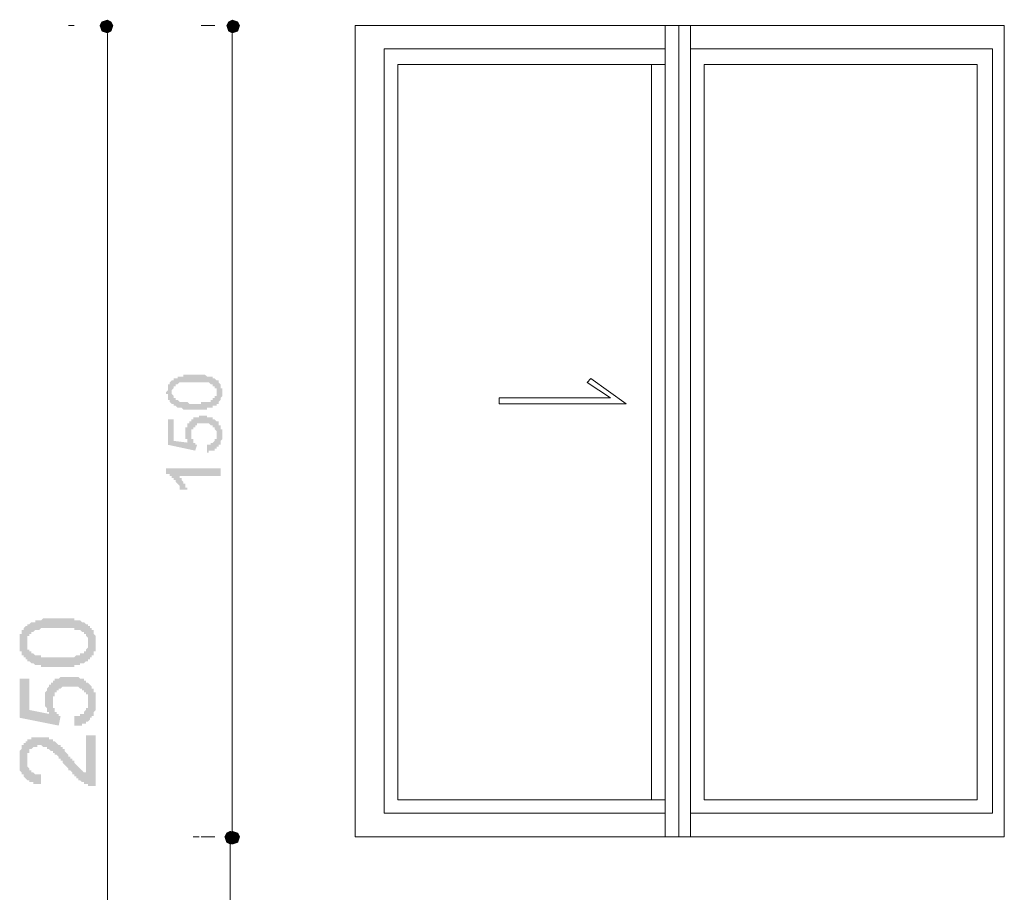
# Model space of a CAD drawing. Header units: metres. Extents: x 5.7 to 89.8, y 4 to 63.5.
# Tile 50 of 59: x 48.9 to 53.8, y 53.7 to 58.1. Entities that reach past the tile are written whole.
import ezdxf

# ---------------------------------------------------------------- set-up
doc = ezdxf.new("R2010")
doc.units = ezdxf.units.M
doc.header["$MEASUREMENT"] = 0
doc.layers.add('PDF8_dim', color=7, linetype='Continuous')
doc.layers.add('PDF8_WIN', color=7, linetype='Continuous')

msp = doc.modelspace()

# ---------------------------------------------------------------- hatches: boundary and pattern name
at = {"layer": 'PDF8_dim', "transparency": 33554559}
h = msp.add_hatch(color=256, dxfattribs=at)
h.paths.add_polyline_path([(49.8158, 56.1274), (49.8061, 56.1274), (49.8061, 56.1274), (49.7965, 56.1274), (49.7965, 56.1274), (49.7869, 56.1274), (49.7869, 56.1274), (49.7869, 56.1274), (49.7773, 56.1274), (49.7773, 56.1274), (49.7676, 56.1274), (49.7676, 56.1274), (49.7676, 56.1274), (49.758, 56.1274), (49.758, 56.1274), (49.758, 56.1274), (49.7484, 56.1371), (49.7484, 56.1371), (49.7484, 56.1371), (49.7387, 56.1371), (49.7387, 56.1371), (49.7387, 56.1371), (49.7291, 56.1371), (49.7291, 56.1371), (49.7291, 56.1371), (49.7195, 56.1467), (49.7195, 56.1467), (49.7098, 56.1467), (49.7098, 56.1467), (49.7098, 56.1467), (49.7098, 56.1563), (49.7002, 56.1563), (49.7002, 56.1563), (49.7002, 56.1563), (49.6906, 56.1659), (49.6906, 56.1659), (49.6906, 56.1659), (49.6906, 56.1659), (49.6906, 56.1756), (49.6809, 56.1756), (49.6809, 56.1756), (49.6809, 56.1756), (49.6809, 56.1852), (49.6809, 56.1852), (49.6809, 56.1948), (49.6809, 56.1948), (49.6809, 56.1948), (49.6809, 56.2045), (49.6809, 56.2045), (49.6713, 56.2045), (49.6713, 56.2141), (49.6713, 56.2141), (49.6713, 56.2141), (49.6809, 56.2237), (49.6809, 56.2237), (49.6809, 56.2334), (49.6809, 56.2334), (49.6809, 56.2334), (49.6809, 56.243), (49.6809, 56.243), (49.6809, 56.243), (49.6809, 56.2526), (49.6809, 56.2526), (49.6906, 56.2526), (49.6906, 56.2623), (49.6906, 56.2623), (49.6906, 56.2623), (49.6906, 56.2623), (49.7002, 56.2719), (49.7002, 56.2719), (49.7002, 56.2719), (49.7098, 56.2719), (49.7098, 56.2815), (49.7098, 56.2815), (49.7195, 56.2815), (49.7195, 56.2815), (49.7195, 56.2815), (49.7291, 56.2815), (49.7291, 56.2912), (49.7291, 56.2912), (49.7387, 56.2912), (49.7387, 56.2912), (49.7387, 56.2912), (49.7484, 56.2912), (49.7484, 56.2912), (49.7484, 56.2912), (49.758, 56.2912), (49.758, 56.3008), (49.758, 56.3008), (49.7676, 56.3008), (49.7676, 56.3008), (49.7676, 56.3008), (49.7773, 56.3008), (49.7773, 56.3008), (49.7869, 56.3008), (49.7869, 56.3008), (49.7869, 56.3008), (49.7965, 56.3008), (49.7965, 56.3008), (49.8061, 56.3008), (49.8061, 56.3008), (49.8158, 56.3008), (49.8158, 56.3008), (49.8158, 56.3008), (49.8254, 56.3008), (49.8254, 56.3008), (49.8254, 56.3008), (49.835, 56.3008), (49.835, 56.3008), (49.8447, 56.3008), (49.8447, 56.3008), (49.8543, 56.3008), (49.8543, 56.3008), (49.8543, 56.3008), (49.8639, 56.3008), (49.8639, 56.3008), (49.8639, 56.3008), (49.8736, 56.2912), (49.8736, 56.2912), (49.8736, 56.2912), (49.8832, 56.2912), (49.8832, 56.2912), (49.8832, 56.2912), (49.8928, 56.2912), (49.8928, 56.2912), (49.8928, 56.2912), (49.9025, 56.2912), (49.9025, 56.2815), (49.9025, 56.2815), (49.9121, 56.2815), (49.9121, 56.2815), (49.9121, 56.2815), (49.9217, 56.2719), (49.9217, 56.2719), (49.9217, 56.2719), (49.9314, 56.2719), (49.9314, 56.2623), (49.9314, 56.2623), (49.9314, 56.2623), (49.9314, 56.2623), (49.941, 56.2526), (49.941, 56.2526), (49.941, 56.2526), (49.941, 56.243), (49.941, 56.243), (49.941, 56.243), (49.941, 56.2334), (49.9506, 56.2334), (49.9506, 56.2334), (49.9506, 56.2237), (49.9506, 56.2237), (49.9506, 56.2141), (49.9506, 56.2141), (49.9506, 56.2141), (49.9506, 56.2141), (49.9506, 56.2045), (49.9506, 56.2045), (49.9506, 56.1948), (49.9506, 56.1948), (49.9506, 56.1948), (49.941, 56.1852), (49.941, 56.1852), (49.941, 56.1852), (49.941, 56.1756), (49.941, 56.1756), (49.941, 56.1756), (49.9314, 56.1659), (49.9314, 56.1659), (49.9314, 56.1659), (49.9314, 56.1563), (49.9314, 56.1563), (49.9217, 56.1563), (49.9217, 56.1563), (49.9217, 56.1563), (49.9217, 56.1467), (49.9121, 56.1467), (49.9121, 56.1467), (49.9121, 56.1467), (49.9121, 56.1467), (49.9025, 56.1467), (49.9025, 56.1467), (49.9025, 56.1371), (49.9025, 56.1371), (49.8928, 56.1371), (49.8928, 56.1371), (49.8928, 56.1371), (49.8832, 56.1371), (49.8832, 56.1371), (49.8832, 56.1371), (49.8736, 56.1371), (49.8736, 56.1274), (49.8639, 56.1274), (49.8639, 56.1274), (49.8639, 56.1274), (49.8543, 56.1274), (49.8543, 56.1274), (49.8447, 56.1274), (49.8447, 56.1274), (49.835, 56.1274), (49.835, 56.1274), (49.835, 56.1274), (49.8254, 56.1274), (49.8254, 56.1274), (49.8158, 56.1274), (49.8158, 56.1274)], flags=0)
h.paths.add_polyline_path([(49.8158, 56.1563), (49.8158, 56.1563), (49.8254, 56.1563), (49.8254, 56.1563), (49.835, 56.1563), (49.835, 56.1563), (49.8447, 56.1563), (49.8447, 56.1659), (49.8543, 56.1659), (49.8543, 56.1659), (49.8543, 56.1659), (49.8639, 56.1659), (49.8639, 56.1659), (49.8736, 56.1659), (49.8736, 56.1659), (49.8736, 56.1659), (49.8832, 56.1659), (49.8832, 56.1659), (49.8832, 56.1659), (49.8928, 56.1659), (49.8928, 56.1659), (49.8928, 56.1756), (49.8928, 56.1756), (49.8928, 56.1756), (49.9025, 56.1756), (49.9025, 56.1756), (49.9025, 56.1756), (49.9025, 56.1852), (49.9121, 56.1852), (49.9121, 56.1852), (49.9121, 56.1852), (49.9121, 56.1948), (49.9217, 56.1948), (49.9217, 56.1948), (49.9217, 56.2045), (49.9217, 56.2045), (49.9217, 56.2045), (49.9217, 56.2141), (49.9217, 56.2141), (49.9217, 56.2141), (49.9217, 56.2237), (49.9217, 56.2237), (49.9217, 56.2237), (49.9217, 56.2334), (49.9121, 56.2334), (49.9121, 56.2334), (49.9121, 56.243), (49.9121, 56.243), (49.9121, 56.243), (49.9025, 56.243), (49.9025, 56.2526), (49.9025, 56.2526), (49.9025, 56.2526), (49.8928, 56.2526), (49.8928, 56.2526), (49.8928, 56.2526), (49.8928, 56.2526), (49.8832, 56.2623), (49.8832, 56.2623), (49.8832, 56.2623), (49.8736, 56.2623), (49.8736, 56.2623), (49.8736, 56.2623), (49.8639, 56.2623), (49.8639, 56.2623), (49.8639, 56.2623), (49.8543, 56.2623), (49.8543, 56.2623), (49.8447, 56.2623), (49.8447, 56.2623), (49.835, 56.2623), (49.835, 56.2623), (49.8254, 56.2623), (49.8254, 56.2623), (49.8158, 56.2623), (49.8158, 56.2623), (49.8158, 56.2623), (49.8061, 56.2623), (49.8061, 56.2623), (49.7965, 56.2623), (49.7965, 56.2623), (49.7869, 56.2623), (49.7869, 56.2623), (49.7773, 56.2623), (49.7773, 56.2623), (49.7676, 56.2623), (49.7676, 56.2623), (49.758, 56.2623), (49.758, 56.2623), (49.758, 56.2623), (49.7484, 56.2623), (49.7484, 56.2623), (49.7484, 56.2623), (49.7387, 56.2623), (49.7387, 56.2623), (49.7387, 56.2623), (49.7291, 56.2526), (49.7291, 56.2526), (49.7291, 56.2526), (49.7291, 56.2526), (49.7291, 56.2526), (49.7291, 56.2526), (49.7195, 56.2526), (49.7195, 56.243), (49.7195, 56.243), (49.7098, 56.243), (49.7098, 56.243), (49.7098, 56.2334), (49.7098, 56.2334), (49.7098, 56.2334), (49.7002, 56.2237), (49.7002, 56.2237), (49.7002, 56.2237), (49.7002, 56.2141), (49.7002, 56.2141), (49.7002, 56.2141), (49.7002, 56.2045), (49.7002, 56.2045), (49.7098, 56.1948), (49.7098, 56.1948), (49.7098, 56.1948), (49.7098, 56.1852), (49.7098, 56.1852), (49.7098, 56.1852), (49.7195, 56.1852), (49.7195, 56.1756), (49.7195, 56.1756), (49.7195, 56.1756), (49.7291, 56.1756), (49.7291, 56.1756), (49.7291, 56.1756), (49.7291, 56.1756), (49.7387, 56.1659), (49.7387, 56.1659), (49.7387, 56.1659), (49.7484, 56.1659), (49.7484, 56.1659), (49.7484, 56.1659), (49.758, 56.1659), (49.758, 56.1659), (49.758, 56.1659), (49.7676, 56.1659), (49.7676, 56.1659), (49.7773, 56.1659), (49.7773, 56.1659), (49.7869, 56.1563), (49.7869, 56.1563), (49.7965, 56.1563), (49.7965, 56.1563), (49.8061, 56.1563), (49.8061, 56.1563), (49.8158, 56.1563), (49.8158, 56.1563)], flags=0)
for points in [[(49.8736, 55.9155), (49.8736, 55.9541), (49.8736, 55.9541), (49.8832, 55.9541), (49.8832, 55.9541), (49.8832, 55.9541), (49.8928, 55.9541), (49.8928, 55.9637), (49.8928, 55.9637), (49.9025, 55.9637), (49.9025, 55.9637), (49.9025, 55.9637), (49.9121, 55.9733), (49.9121, 55.9733), (49.9121, 55.9733), (49.9121, 55.9733), (49.9121, 55.983), (49.9217, 55.983), (49.9217, 55.983), (49.9217, 55.9926), (49.9217, 55.9926), (49.9217, 55.9926), (49.9217, 56.0022), (49.9217, 56.0022), (49.9217, 56.0022), (49.9217, 56.0118), (49.9217, 56.0118), (49.9217, 56.0118), (49.9217, 56.0215), (49.9217, 56.0215), (49.9217, 56.0215), (49.9121, 56.0311), (49.9121, 56.0311), (49.9121, 56.0311), (49.9121, 56.0407), (49.9121, 56.0407), (49.9025, 56.0407), (49.9025, 56.0407), (49.9025, 56.0504), (49.9025, 56.0504), (49.8928, 56.0504), (49.8928, 56.0504), (49.8928, 56.0504), (49.8832, 56.06), (49.8832, 56.06), (49.8832, 56.06), (49.8736, 56.06), (49.8736, 56.06), (49.8639, 56.06), (49.8639, 56.06), (49.8639, 56.06), (49.8543, 56.06), (49.8543, 56.06), (49.8543, 56.06), (49.8447, 56.06), (49.8447, 56.06), (49.8447, 56.06), (49.835, 56.06), (49.835, 56.06), (49.8254, 56.06), (49.8254, 56.06), (49.8254, 56.0504), (49.8254, 56.0504), (49.8158, 56.0504), (49.8158, 56.0504), (49.8158, 56.0504), (49.8158, 56.0407), (49.8061, 56.0407), (49.8061, 56.0407), (49.8061, 56.0407), (49.8061, 56.0311), (49.8061, 56.0311), (49.7965, 56.0311), (49.7965, 56.0215), (49.7965, 56.0215), (49.7965, 56.0215), (49.7965, 56.0118), (49.7965, 56.0118), (49.7965, 56.0022), (49.7965, 56.0022), (49.7965, 56.0022), (49.7965, 55.9926), (49.7965, 55.9926), (49.7965, 55.9926), (49.7965, 55.983), (49.7965, 55.983), (49.8061, 55.983), (49.8061, 55.9733), (49.8061, 55.9733), (49.8061, 55.9733), (49.8061, 55.9733), (49.8061, 55.9637), (49.8158, 55.9637), (49.8158, 55.9637), (49.8158, 55.9541), (49.8158, 55.9541), (49.8254, 55.9541), (49.8158, 55.9252), (49.6809, 55.9541), (49.6809, 56.0793), (49.7098, 56.0793), (49.7098, 55.9733), (49.7869, 55.9637), (49.7773, 55.9637), (49.7773, 55.9733), (49.7773, 55.9733), (49.7773, 55.9733), (49.7773, 55.983), (49.7773, 55.983), (49.7676, 55.983), (49.7676, 55.9926), (49.7676, 55.9926), (49.7676, 55.9926), (49.7676, 56.0022), (49.7676, 56.0022), (49.7676, 56.0022), (49.7676, 56.0118), (49.7676, 56.0118), (49.7676, 56.0215), (49.7676, 56.0215), (49.7676, 56.0215), (49.7676, 56.0311), (49.7676, 56.0311), (49.7676, 56.0311), (49.7676, 56.0407), (49.7676, 56.0407), (49.7773, 56.0407), (49.7773, 56.0504), (49.7773, 56.0504), (49.7773, 56.0504), (49.7773, 56.06), (49.7773, 56.06), (49.7869, 56.06), (49.7869, 56.0696), (49.7869, 56.0696), (49.7869, 56.0696), (49.7965, 56.0696), (49.7965, 56.0793), (49.7965, 56.0793), (49.8061, 56.0793), (49.8061, 56.0793), (49.8061, 56.0889), (49.8158, 56.0889), (49.8158, 56.0889), (49.8158, 56.0889), (49.8254, 56.0889), (49.8254, 56.0889), (49.8254, 56.0889), (49.835, 56.0889), (49.835, 56.0985), (49.835, 56.0985), (49.8447, 56.0985), (49.8447, 56.0985), (49.8543, 56.0985), (49.8543, 56.0985), (49.8543, 56.0985), (49.8639, 56.0985), (49.8639, 56.0985), (49.8736, 56.0985), (49.8736, 56.0985), (49.8736, 56.0889), (49.8832, 56.0889), (49.8832, 56.0889), (49.8832, 56.0889), (49.8928, 56.0889), (49.8928, 56.0889), (49.8928, 56.0889), (49.9025, 56.0889), (49.9025, 56.0793), (49.9025, 56.0793), (49.9121, 56.0793), (49.9121, 56.0793), (49.9121, 56.0793), (49.9121, 56.0793), (49.9217, 56.0696), (49.9217, 56.0696), (49.9217, 56.0696), (49.9314, 56.0696), (49.9314, 56.06), (49.9314, 56.06), (49.9314, 56.06), (49.9314, 56.0504), (49.941, 56.0504), (49.941, 56.0504), (49.941, 56.0407), (49.941, 56.0407), (49.941, 56.0407), (49.941, 56.0311), (49.941, 56.0311), (49.9506, 56.0311), (49.9506, 56.0215), (49.9506, 56.0215), (49.9506, 56.0215), (49.9506, 56.0118), (49.9506, 56.0118), (49.9506, 56.0022), (49.9506, 56.0022), (49.9506, 56.0022), (49.9506, 55.9926), (49.9506, 55.9926), (49.9506, 55.9926), (49.9506, 55.983), (49.9506, 55.983), (49.941, 55.9733), (49.941, 55.9733), (49.941, 55.9733), (49.941, 55.9637), (49.941, 55.9637), (49.941, 55.9637), (49.941, 55.9541), (49.9314, 55.9541), (49.9314, 55.9541), (49.9314, 55.9541), (49.9314, 55.9444), (49.9314, 55.9444), (49.9217, 55.9444), (49.9217, 55.9444), (49.9217, 55.9348), (49.9217, 55.9348), (49.9121, 55.9348), (49.9121, 55.9348), (49.9121, 55.9252), (49.9025, 55.9252), (49.9025, 55.9252), (49.9025, 55.9252), (49.8928, 55.9252), (49.8928, 55.9252), (49.8928, 55.9252), (49.8832, 55.9252), (49.8832, 55.9155), (49.8736, 55.9155), (49.8736, 55.9155)], [(49.941, 55.8385), (49.941, 55.8), (49.7387, 55.8), (49.7387, 55.8), (49.7387, 55.8), (49.7387, 55.7903), (49.7484, 55.7903), (49.7484, 55.7903), (49.7484, 55.7903), (49.7484, 55.7807), (49.7484, 55.7807), (49.758, 55.7711), (49.758, 55.7711), (49.758, 55.7711), (49.758, 55.7711), (49.758, 55.7614), (49.7676, 55.7614), (49.7676, 55.7518), (49.7676, 55.7518), (49.7676, 55.7518), (49.7676, 55.7422), (49.7676, 55.7422), (49.7773, 55.7422), (49.7773, 55.7325), (49.7773, 55.7325), (49.7387, 55.7325), (49.7387, 55.7422), (49.7387, 55.7422), (49.7387, 55.7422), (49.7387, 55.7518), (49.7387, 55.7518), (49.7291, 55.7614), (49.7291, 55.7614), (49.7291, 55.7614), (49.7291, 55.7614), (49.7195, 55.7711), (49.7195, 55.7711), (49.7195, 55.7711), (49.7195, 55.7807), (49.7195, 55.7807), (49.7098, 55.7807), (49.7098, 55.7807), (49.7098, 55.7903), (49.7098, 55.7903), (49.7002, 55.7903), (49.7002, 55.8), (49.7002, 55.8), (49.6906, 55.8), (49.6906, 55.8), (49.6906, 55.8096), (49.6809, 55.8096), (49.6809, 55.8096), (49.6809, 55.8096), (49.6809, 55.8096), (49.6713, 55.8096), (49.6713, 55.8385)], [(49.2186, 54.5672), (49.2186, 54.6153), (49.2283, 54.6153), (49.2283, 54.6153), (49.2379, 54.6153), (49.2379, 54.6153), (49.2475, 54.6153), (49.2475, 54.625), (49.2572, 54.625), (49.2572, 54.625), (49.2668, 54.625), (49.2668, 54.6346), (49.2668, 54.6346), (49.2668, 54.6346), (49.2764, 54.6442), (49.2764, 54.6442), (49.2764, 54.6538), (49.2861, 54.6538), (49.2861, 54.6538), (49.2861, 54.6635), (49.2861, 54.6635), (49.2861, 54.6731), (49.2861, 54.6827), (49.2861, 54.6827), (49.2861, 54.6827), (49.2861, 54.6924), (49.2861, 54.6924), (49.2861, 54.702), (49.2861, 54.702), (49.2861, 54.7116), (49.2861, 54.7116), (49.2861, 54.7213), (49.2764, 54.7213), (49.2764, 54.7309), (49.2764, 54.7309), (49.2668, 54.7309), (49.2668, 54.7405), (49.2668, 54.7405), (49.2572, 54.7405), (49.2572, 54.7502), (49.2572, 54.7502), (49.2475, 54.7502), (49.2475, 54.7502), (49.2379, 54.7598), (49.2379, 54.7598), (49.2283, 54.7598), (49.2283, 54.7598), (49.2186, 54.7598), (49.2186, 54.7598), (49.209, 54.7598), (49.1994, 54.7598), (49.1994, 54.7598), (49.1994, 54.7598), (49.1897, 54.7598), (49.1897, 54.7598), (49.1801, 54.7598), (49.1801, 54.7598), (49.1705, 54.7598), (49.1705, 54.7598), (49.1609, 54.7598), (49.1609, 54.7598), (49.1512, 54.7502), (49.1512, 54.7502), (49.1416, 54.7502), (49.1416, 54.7405), (49.132, 54.7405), (49.132, 54.7405), (49.132, 54.7405), (49.132, 54.7309), (49.1223, 54.7309), (49.1223, 54.7213), (49.1223, 54.7213), (49.1223, 54.7213), (49.1223, 54.7116), (49.1127, 54.7116), (49.1127, 54.702), (49.1127, 54.6924), (49.1127, 54.6924), (49.1127, 54.6827), (49.1127, 54.6827), (49.1127, 54.6731), (49.1127, 54.6731), (49.1127, 54.6635), (49.1127, 54.6635), (49.1127, 54.6538), (49.1223, 54.6538), (49.1223, 54.6442), (49.1223, 54.6442), (49.1223, 54.6442), (49.1223, 54.6346), (49.132, 54.6346), (49.132, 54.6346), (49.132, 54.625), (49.1416, 54.625), (49.1416, 54.6153), (49.1512, 54.6153), (49.1512, 54.6153), (49.1416, 54.5672), (48.949, 54.6057), (48.949, 54.7983), (48.9971, 54.7983), (48.9971, 54.6442), (49.0934, 54.625), (49.0934, 54.625), (49.0934, 54.6346), (49.0838, 54.6346), (49.0838, 54.6442), (49.0838, 54.6442), (49.0838, 54.6538), (49.0838, 54.6538), (49.0742, 54.6635), (49.0742, 54.6635), (49.0742, 54.6731), (49.0742, 54.6731), (49.0742, 54.6827), (49.0742, 54.6827), (49.0742, 54.6924), (49.0742, 54.6924), (49.0742, 54.702), (49.0742, 54.702), (49.0742, 54.7116), (49.0742, 54.7213), (49.0742, 54.7213), (49.0742, 54.7309), (49.0742, 54.7309), (49.0838, 54.7405), (49.0838, 54.7405), (49.0838, 54.7405), (49.0838, 54.7502), (49.0838, 54.7502), (49.0934, 54.7598), (49.0934, 54.7598), (49.0934, 54.7694), (49.1031, 54.7694), (49.1031, 54.7791), (49.1031, 54.7791), (49.1127, 54.7791), (49.1127, 54.7887), (49.1223, 54.7887), (49.1223, 54.7887), (49.1223, 54.7983), (49.132, 54.7983), (49.132, 54.7983), (49.1416, 54.7983), (49.1416, 54.7983), (49.1512, 54.8079), (49.1512, 54.8079), (49.1609, 54.8079), (49.1609, 54.8079), (49.1705, 54.8079), (49.1705, 54.8079), (49.1801, 54.8079), (49.1801, 54.8079), (49.1897, 54.8079), (49.1897, 54.8079), (49.1994, 54.8079), (49.209, 54.8079), (49.209, 54.8079), (49.2186, 54.8079), (49.2186, 54.8079), (49.2283, 54.8079), (49.2283, 54.8079), (49.2379, 54.8079), (49.2379, 54.8079), (49.2475, 54.7983), (49.2475, 54.7983), (49.2572, 54.7983), (49.2572, 54.7983), (49.2668, 54.7983), (49.2668, 54.7887), (49.2764, 54.7887), (49.2764, 54.7887), (49.2764, 54.7791), (49.2861, 54.7791), (49.2861, 54.7791), (49.2861, 54.7791), (49.2957, 54.7694), (49.2957, 54.7694), (49.2957, 54.7694), (49.3053, 54.7598), (49.3053, 54.7598), (49.3053, 54.7502), (49.315, 54.7502), (49.315, 54.7405), (49.315, 54.7405), (49.315, 54.7309), (49.315, 54.7309), (49.3246, 54.7309), (49.3246, 54.7213), (49.3246, 54.7213), (49.3246, 54.7116), (49.3246, 54.702), (49.3246, 54.702), (49.3246, 54.6924), (49.3246, 54.6924), (49.3246, 54.6827), (49.3246, 54.6827), (49.3246, 54.6827), (49.3246, 54.6731), (49.3246, 54.6635), (49.3246, 54.6635), (49.3246, 54.6538), (49.3246, 54.6538), (49.3246, 54.6442), (49.3246, 54.6442), (49.315, 54.6346), (49.315, 54.6346), (49.315, 54.625), (49.315, 54.625), (49.315, 54.6153), (49.3053, 54.6153), (49.3053, 54.6153), (49.3053, 54.6057), (49.2957, 54.6057), (49.2957, 54.5961), (49.2957, 54.5961), (49.2957, 54.5961), (49.2861, 54.5864), (49.2861, 54.5864), (49.2764, 54.5864), (49.2764, 54.5768), (49.2668, 54.5768), (49.2668, 54.5768), (49.2668, 54.5768), (49.2572, 54.5768), (49.2572, 54.5672), (49.2475, 54.5672), (49.2475, 54.5672), (49.2379, 54.5672), (49.2283, 54.5672), (49.2283, 54.5672), (49.2186, 54.5672)], [(49.2764, 54.519), (49.3246, 54.519), (49.3246, 54.2686), (49.315, 54.2686), (49.315, 54.2686), (49.3053, 54.2686), (49.2957, 54.2686), (49.2957, 54.2686), (49.2861, 54.2686), (49.2861, 54.2686), (49.2861, 54.2782), (49.2764, 54.2782), (49.2764, 54.2782), (49.2668, 54.2782), (49.2668, 54.2879), (49.2668, 54.2879), (49.2572, 54.2879), (49.2572, 54.2879), (49.2475, 54.2975), (49.2475, 54.2975), (49.2379, 54.2975), (49.2379, 54.3071), (49.2379, 54.3071), (49.2283, 54.3071), (49.2283, 54.3071), (49.2283, 54.3168), (49.2186, 54.3168), (49.2186, 54.3168), (49.2186, 54.3264), (49.209, 54.3264), (49.209, 54.336), (49.209, 54.336), (49.1994, 54.3457), (49.1994, 54.3457), (49.1897, 54.3457), (49.1897, 54.3553), (49.1897, 54.3553), (49.1801, 54.3649), (49.1801, 54.3649), (49.1705, 54.3745), (49.1705, 54.3745), (49.1609, 54.3842), (49.1609, 54.3842), (49.1609, 54.3938), (49.1512, 54.3938), (49.1512, 54.4034), (49.1416, 54.4034), (49.1416, 54.4131), (49.1416, 54.4131), (49.132, 54.4227), (49.132, 54.4227), (49.1223, 54.4227), (49.1223, 54.4323), (49.1223, 54.4323), (49.1127, 54.4323), (49.1127, 54.4323), (49.1127, 54.442), (49.1127, 54.442), (49.1031, 54.442), (49.1031, 54.442), (49.0934, 54.4516), (49.0934, 54.4516), (49.0838, 54.4516), (49.0838, 54.4612), (49.0742, 54.4612), (49.0742, 54.4612), (49.0645, 54.4612), (49.0645, 54.4612), (49.0645, 54.4612), (49.0549, 54.4709), (49.0549, 54.4709), (49.0453, 54.4709), (49.0453, 54.4709), (49.0356, 54.4709), (49.0356, 54.4612), (49.026, 54.4612), (49.026, 54.4612), (49.0164, 54.4612), (49.0164, 54.4612), (49.0068, 54.4516), (49.0068, 54.4516), (49.0068, 54.4516), (48.9971, 54.4516), (48.9971, 54.442), (48.9971, 54.442), (48.9971, 54.4323), (48.9875, 54.4323), (48.9875, 54.4227), (48.9875, 54.4227), (48.9875, 54.4131), (48.9875, 54.4131), (48.9875, 54.4034), (48.9875, 54.4034), (48.9875, 54.3938), (48.9875, 54.3938), (48.9875, 54.3842), (48.9875, 54.3842), (48.9875, 54.3745), (48.9875, 54.3745), (48.9875, 54.3649), (48.9875, 54.3649), (48.9971, 54.3553), (48.9971, 54.3553), (48.9971, 54.3457), (48.9971, 54.3457), (49.0068, 54.3457), (49.0068, 54.336), (49.0068, 54.336), (49.0164, 54.336), (49.0164, 54.336), (49.026, 54.3264), (49.026, 54.3264), (49.0356, 54.3264), (49.0356, 54.3264), (49.0453, 54.3264), (49.0453, 54.3264), (49.0549, 54.3264), (49.0549, 54.3264), (49.0549, 54.2782), (49.0453, 54.2782), (49.0453, 54.2782), (49.0356, 54.2782), (49.026, 54.2782), (49.026, 54.2782), (49.0164, 54.2782), (49.0164, 54.2879), (49.0068, 54.2879), (49.0068, 54.2879), (48.9971, 54.2879), (48.9971, 54.2879), (48.9971, 54.2975), (48.9875, 54.2975), (48.9875, 54.2975), (48.9779, 54.3071), (48.9779, 54.3071), (48.9779, 54.3071), (48.9682, 54.3168), (48.9682, 54.3168), (48.9682, 54.3168), (48.9682, 54.3264), (48.9586, 54.3264), (48.9586, 54.336), (48.9586, 54.336), (48.9586, 54.336), (48.949, 54.3457), (48.949, 54.3457), (48.949, 54.3553), (48.949, 54.3553), (48.949, 54.3649), (48.949, 54.3745), (48.949, 54.3745), (48.949, 54.3842), (48.949, 54.3842), (48.949, 54.3938), (48.949, 54.3938), (48.949, 54.4034), (48.949, 54.4131), (48.949, 54.4131), (48.949, 54.4227), (48.949, 54.4227), (48.949, 54.4323), (48.949, 54.4323), (48.949, 54.442), (48.949, 54.442), (48.9586, 54.4516), (48.9586, 54.4516), (48.9586, 54.4612), (48.9586, 54.4612), (48.9586, 54.4709), (48.9682, 54.4709), (48.9682, 54.4709), (48.9682, 54.4805), (48.9779, 54.4805), (48.9779, 54.4805), (48.9779, 54.4901), (48.9779, 54.4901), (48.9875, 54.4901), (48.9875, 54.4998), (48.9971, 54.4998), (48.9971, 54.4998), (49.0068, 54.4998), (49.0068, 54.5094), (49.0164, 54.5094), (49.0164, 54.5094), (49.026, 54.5094), (49.026, 54.5094), (49.0356, 54.5094), (49.0356, 54.5094), (49.0453, 54.5094), (49.0453, 54.5094), (49.0453, 54.5094), (49.0549, 54.5094), (49.0549, 54.5094), (49.0645, 54.5094), (49.0742, 54.5094), (49.0742, 54.5094), (49.0838, 54.5094), (49.0838, 54.5094), (49.0934, 54.5094), (49.0934, 54.5094), (49.0934, 54.4998), (49.1031, 54.4998), (49.1031, 54.4998), (49.1127, 54.4998), (49.1127, 54.4901), (49.1223, 54.4901), (49.1223, 54.4901), (49.132, 54.4805), (49.132, 54.4805), (49.132, 54.4805), (49.1416, 54.4709), (49.1416, 54.4709), (49.1416, 54.4709), (49.1512, 54.4709), (49.1512, 54.4612), (49.1512, 54.4612), (49.1609, 54.4612), (49.1609, 54.4516), (49.1609, 54.4516), (49.1705, 54.4516), (49.1705, 54.442), (49.1705, 54.442), (49.1801, 54.4323), (49.1801, 54.4323), (49.1897, 54.4227), (49.1897, 54.4227), (49.1897, 54.4131), (49.1994, 54.4131), (49.1994, 54.4034), (49.209, 54.4034), (49.209, 54.3938), (49.2186, 54.3938), (49.2186, 54.3842), (49.2186, 54.3842), (49.2283, 54.3745), (49.2283, 54.3745), (49.2379, 54.3649), (49.2379, 54.3649), (49.2379, 54.3649), (49.2475, 54.3553), (49.2475, 54.3553), (49.2475, 54.3553), (49.2475, 54.3553), (49.2475, 54.3553), (49.2572, 54.3457), (49.2572, 54.3457), (49.2668, 54.336), (49.2668, 54.336), (49.2764, 54.336), (49.2764, 54.336), (49.2764, 54.3264)]]:
    msp.add_hatch(color=256, dxfattribs=at).paths.add_polyline_path(points)
h = msp.add_hatch(color=256, dxfattribs=at)
h.paths.add_polyline_path([(49.132, 54.8561), (49.132, 54.8561), (49.1223, 54.8561), (49.1223, 54.8561), (49.1127, 54.8561), (49.1031, 54.8561), (49.1031, 54.8561), (49.0934, 54.8561), (49.0934, 54.8561), (49.0838, 54.8561), (49.0742, 54.8561), (49.0742, 54.8561), (49.0645, 54.8561), (49.0645, 54.8561), (49.0549, 54.8561), (49.0549, 54.8657), (49.0453, 54.8657), (49.0453, 54.8657), (49.0453, 54.8657), (49.0356, 54.8657), (49.0356, 54.8657), (49.026, 54.8657), (49.026, 54.8657), (49.0164, 54.8754), (49.0164, 54.8754), (49.0068, 54.8754), (49.0068, 54.8754), (48.9971, 54.885), (48.9971, 54.885), (48.9875, 54.885), (48.9875, 54.8946), (48.9779, 54.8946), (48.9779, 54.8946), (48.9779, 54.9043), (48.9682, 54.9043), (48.9682, 54.9043), (48.9682, 54.9043), (48.9682, 54.9139), (48.9586, 54.9139), (48.9586, 54.9235), (48.9586, 54.9235), (48.9586, 54.9332), (48.949, 54.9332), (48.949, 54.9428), (48.949, 54.9428), (48.949, 54.9524), (48.949, 54.9524), (48.949, 54.962), (48.949, 54.962), (48.949, 54.9717), (48.949, 54.9717), (48.949, 54.9717), (48.949, 54.9813), (48.949, 54.9909), (48.949, 54.9909), (48.949, 55.0006), (48.949, 55.0006), (48.949, 55.0102), (48.949, 55.0102), (48.949, 55.0198), (48.9586, 55.0198), (48.9586, 55.0295), (48.9586, 55.0295), (48.9586, 55.0295), (48.9586, 55.0391), (48.9682, 55.0391), (48.9682, 55.0487), (48.9682, 55.0487), (48.9779, 55.0584), (48.9779, 55.0584), (48.9875, 55.0584), (48.9875, 55.068), (48.9875, 55.068), (48.9971, 55.068), (48.9971, 55.068), (49.0068, 55.0776), (49.0068, 55.0776), (49.0164, 55.0776), (49.0164, 55.0776), (49.026, 55.0776), (49.026, 55.0873), (49.0356, 55.0873), (49.0356, 55.0873), (49.0453, 55.0873), (49.0453, 55.0873), (49.0549, 55.0873), (49.0549, 55.0873), (49.0645, 55.0969), (49.0645, 55.0969), (49.0645, 55.0969), (49.0742, 55.0969), (49.0742, 55.0969), (49.0838, 55.0969), (49.0934, 55.0969), (49.0934, 55.0969), (49.1031, 55.0969), (49.1031, 55.0969), (49.1127, 55.0969), (49.1127, 55.0969), (49.1223, 55.0969), (49.132, 55.0969), (49.132, 55.0969), (49.132, 55.0969), (49.1416, 55.0969), (49.1512, 55.0969), (49.1512, 55.0969), (49.1609, 55.0969), (49.1705, 55.0969), (49.1705, 55.0969), (49.1801, 55.0969), (49.1801, 55.0969), (49.1897, 55.0969), (49.1897, 55.0969), (49.1994, 55.0969), (49.209, 55.0969), (49.209, 55.0969), (49.2186, 55.0969), (49.2186, 55.0873), (49.2186, 55.0873), (49.2283, 55.0873), (49.2283, 55.0873), (49.2379, 55.0873), (49.2379, 55.0873), (49.2379, 55.0873), (49.2475, 55.0873), (49.2572, 55.0776), (49.2572, 55.0776), (49.2668, 55.0776), (49.2668, 55.0776), (49.2764, 55.068), (49.2764, 55.068), (49.2861, 55.068), (49.2861, 55.0584), (49.2861, 55.0584), (49.2957, 55.0584), (49.2957, 55.0584), (49.2957, 55.0487), (49.3053, 55.0487), (49.3053, 55.0487), (49.3053, 55.0391), (49.315, 55.0391), (49.315, 55.0295), (49.315, 55.0295), (49.315, 55.0198), (49.315, 55.0198), (49.3246, 55.0102), (49.3246, 55.0102), (49.3246, 55.0006), (49.3246, 55.0006), (49.3246, 54.9909), (49.3246, 54.9909), (49.3246, 54.9813), (49.3246, 54.9813), (49.3246, 54.9717), (49.3246, 54.9717), (49.3246, 54.962), (49.3246, 54.962), (49.3246, 54.9524), (49.3246, 54.9524), (49.3246, 54.9428), (49.3246, 54.9428), (49.3246, 54.9332), (49.315, 54.9332), (49.315, 54.9235), (49.315, 54.9235), (49.315, 54.9139), (49.3053, 54.9139), (49.3053, 54.9139), (49.3053, 54.9043), (49.2957, 54.9043), (49.2957, 54.8946), (49.2957, 54.8946), (49.2861, 54.8946), (49.2861, 54.8946), (49.2861, 54.885), (49.2861, 54.885), (49.2764, 54.885), (49.2764, 54.885), (49.2764, 54.885), (49.2668, 54.8754), (49.2668, 54.8754), (49.2572, 54.8754), (49.2572, 54.8754), (49.2475, 54.8754), (49.2475, 54.8657), (49.2475, 54.8657), (49.2379, 54.8657), (49.2379, 54.8657), (49.2283, 54.8657), (49.2283, 54.8657), (49.2186, 54.8657), (49.2186, 54.8561), (49.209, 54.8561), (49.1994, 54.8561), (49.1994, 54.8561), (49.1897, 54.8561), (49.1897, 54.8561), (49.1801, 54.8561), (49.1705, 54.8561), (49.1705, 54.8561), (49.1609, 54.8561), (49.1512, 54.8561), (49.1512, 54.8561), (49.1416, 54.8561), (49.132, 54.8561)], flags=0)
h.paths.add_polyline_path([(49.132, 54.9043), (49.1416, 54.9043), (49.1512, 54.9043), (49.1609, 54.9043), (49.1609, 54.9043), (49.1705, 54.9043), (49.1801, 54.9043), (49.1801, 54.9043), (49.1897, 54.9043), (49.1994, 54.9043), (49.1994, 54.9043), (49.209, 54.9043), (49.209, 54.9043), (49.2186, 54.9043), (49.2186, 54.9043), (49.2283, 54.9139), (49.2283, 54.9139), (49.2379, 54.9139), (49.2379, 54.9139), (49.2379, 54.9139), (49.2475, 54.9139), (49.2475, 54.9139), (49.2475, 54.9235), (49.2572, 54.9235), (49.2572, 54.9235), (49.2572, 54.9235), (49.2668, 54.9235), (49.2668, 54.9332), (49.2668, 54.9332), (49.2764, 54.9332), (49.2764, 54.9428), (49.2764, 54.9428), (49.2861, 54.9524), (49.2861, 54.9524), (49.2861, 54.962), (49.2861, 54.962), (49.2861, 54.9717), (49.2861, 54.9717), (49.2861, 54.9717), (49.2861, 54.9813), (49.2861, 54.9813), (49.2861, 54.9909), (49.2861, 54.9909), (49.2861, 55.0006), (49.2861, 55.0006), (49.2764, 55.0102), (49.2764, 55.0102), (49.2764, 55.0198), (49.2668, 55.0198), (49.2668, 55.0198), (49.2668, 55.0295), (49.2572, 55.0295), (49.2572, 55.0295), (49.2572, 55.0295), (49.2475, 55.0391), (49.2475, 55.0391), (49.2475, 55.0391), (49.2379, 55.0391), (49.2379, 55.0391), (49.2283, 55.0391), (49.2283, 55.0391), (49.2186, 55.0391), (49.2186, 55.0487), (49.209, 55.0487), (49.209, 55.0487), (49.1994, 55.0487), (49.1994, 55.0487), (49.1897, 55.0487), (49.1897, 55.0487), (49.1801, 55.0487), (49.1705, 55.0487), (49.1705, 55.0487), (49.1609, 55.0487), (49.1512, 55.0487), (49.1416, 55.0487), (49.1416, 55.0487), (49.132, 55.0487), (49.132, 55.0487), (49.1223, 55.0487), (49.1127, 55.0487), (49.1031, 55.0487), (49.1031, 55.0487), (49.0934, 55.0487), (49.0838, 55.0487), (49.0838, 55.0487), (49.0742, 55.0487), (49.0742, 55.0487), (49.0645, 55.0487), (49.0645, 55.0487), (49.0549, 55.0487), (49.0549, 55.0487), (49.0453, 55.0391), (49.0453, 55.0391), (49.0356, 55.0391), (49.0356, 55.0391), (49.026, 55.0391), (49.026, 55.0391), (49.026, 55.0391), (49.0164, 55.0295), (49.0164, 55.0295), (49.0164, 55.0295), (49.0164, 55.0295), (49.0068, 55.0295), (49.0068, 55.0198), (48.9971, 55.0198), (48.9971, 55.0198), (48.9971, 55.0102), (48.9875, 55.0102), (48.9875, 55.0006), (48.9875, 55.0006), (48.9875, 54.9909), (48.9875, 54.9909), (48.9875, 54.9813), (48.9875, 54.9813), (48.9875, 54.9717), (48.9875, 54.9717), (48.9875, 54.962), (48.9875, 54.962), (48.9875, 54.9524), (48.9875, 54.9524), (48.9875, 54.9428), (48.9971, 54.9428), (48.9971, 54.9428), (48.9971, 54.9332), (49.0068, 54.9332), (49.0068, 54.9235), (49.0068, 54.9235), (49.0164, 54.9235), (49.0164, 54.9235), (49.0164, 54.9235), (49.026, 54.9139), (49.026, 54.9139), (49.026, 54.9139), (49.0356, 54.9139), (49.0356, 54.9139), (49.0453, 54.9139), (49.0453, 54.9139), (49.0549, 54.9139), (49.0549, 54.9043), (49.0645, 54.9043), (49.0645, 54.9043), (49.0742, 54.9043), (49.0742, 54.9043), (49.0838, 54.9043), (49.0838, 54.9043), (49.0934, 54.9043), (49.1031, 54.9043), (49.1031, 54.9043), (49.1127, 54.9043), (49.1223, 54.9043), (49.132, 54.9043), (49.132, 54.9043), (49.132, 54.9043)], flags=0)

# ---------------------------------------------------------------- linework, layer by layer
at = {"layer": 'PDF8_dim', "lineweight": 20}
for points in [[(49.1897, 58.0248), (49.2186, 58.0248)], [(49.9121, 58.0248), (49.8447, 58.0248)], [(49.3824, 57.9862), (49.3824, 57.9574), (49.3824, 51.4081), (49.3824, 51.3792)], [(49.9988, 57.9862), (49.9988, 57.9574), (49.9988, 54.0856), (49.9988, 54.0471)], [(49.8061, 54.0182), (49.835, 54.0182)], [(49.9121, 54.0182), (49.8447, 54.0182)], [(49.9891, 53.9797), (49.9891, 53.9508), (49.9891, 51.4081), (49.9891, 51.3792)]]:
    msp.add_lwpolyline(points, dxfattribs=at)
at = {"layer": 'PDF8_dim', "transparency": 33554559}
for points in [[(49.3535, 58.044), (49.3824, 58.0248), (49.3438, 58.0248)], [(49.3824, 58.0248), (49.3438, 58.0248), (49.3535, 57.9959)], [(49.3824, 58.0537), (49.3535, 58.044), (49.3824, 58.0248)], [(49.3535, 57.9959), (49.3824, 57.9862), (49.3824, 58.0248)], [(49.4016, 58.044), (49.3824, 58.0248), (49.3824, 58.0537)], [(49.4113, 58.0248), (49.4016, 58.044), (49.3824, 58.0248)], [(49.3824, 57.9862), (49.3824, 58.0248), (49.4016, 57.9959)], [(49.3824, 58.0248), (49.4016, 57.9959), (49.4113, 58.0248)], [(49.9795, 58.044), (49.9988, 58.0248), (49.9699, 58.0248)], [(49.9988, 58.0248), (49.9699, 58.0248), (49.9795, 57.9959)], [(49.9988, 58.0537), (49.9795, 58.044), (49.9988, 58.0248)], [(49.9795, 57.9959), (49.9988, 57.9862), (49.9988, 58.0248)], [(50.0277, 58.044), (49.9988, 58.0248), (49.9988, 58.0537)], [(50.0373, 58.0248), (50.0277, 58.044), (49.9988, 58.0248)], [(49.9988, 57.9862), (49.9988, 58.0248), (50.0277, 57.9959)], [(49.9988, 58.0248), (50.0277, 57.9959), (50.0373, 58.0248)], [(49.9699, 54.0375), (49.9891, 54.0182), (49.9602, 54.0182)], [(49.9891, 54.0471), (49.9699, 54.0375), (49.9891, 54.0182)], [(49.9988, 54.0182), (49.9795, 54.0375), (49.9699, 54.0182)], [(49.9988, 54.0471), (49.9988, 54.0182), (49.9795, 54.0375)], [(50.018, 54.0375), (49.9891, 54.0182), (49.9891, 54.0471)], [(50.0277, 54.0182), (50.018, 54.0375), (49.9891, 54.0182)], [(50.0277, 54.0375), (49.9988, 54.0471), (49.9988, 54.0182)], [(49.9988, 54.0182), (50.0373, 54.0182), (50.0277, 54.0375)], [(49.9891, 54.0182), (49.9602, 54.0182), (49.9699, 53.9893)], [(49.9699, 54.0182), (49.9795, 53.9893), (49.9988, 54.0182)], [(49.9699, 53.9893), (49.9891, 53.9797), (49.9891, 54.0182)], [(49.9795, 53.9893), (49.9988, 54.0182), (49.9988, 53.9797)], [(49.9891, 53.9797), (49.9891, 54.0182), (50.018, 53.9893)], [(49.9891, 54.0182), (50.018, 53.9893), (50.0277, 54.0182)], [(49.9988, 53.9797), (50.0277, 53.9893), (49.9988, 54.0182)], [(50.0277, 53.9893), (49.9988, 54.0182), (50.0373, 54.0182)]]:
    msp.add_solid(points, dxfattribs=at)
at = {"layer": 'PDF8_WIN', "lineweight": 18}
for points in [[(53.8127, 54.0182), (53.8127, 58.0248), (50.6055, 58.0248), (50.6055, 54.0182)], [(52.3295, 54.2012), (52.3295, 57.8321), (53.6779, 57.8321), (53.6779, 54.2012)], [(51.7516, 56.2623), (51.7709, 56.2815), (51.9443, 56.1563), (51.3182, 56.1563), (51.3182, 56.1852), (51.8672, 56.1852)]]:
    msp.add_lwpolyline(points, close=True, dxfattribs=at)
for points in [[(52.1369, 54.0182), (52.1369, 58.0248)], [(52.2043, 58.0248), (52.2043, 54.0182)], [(52.2621, 54.0182), (52.2621, 58.0248)], [(52.1369, 57.9092), (50.75, 57.9092), (50.75, 54.1338), (52.1369, 54.1338)], [(52.2621, 54.1338), (53.7549, 54.1338), (53.7549, 57.9092), (52.2621, 57.9092)], [(52.1369, 54.2012), (50.8174, 54.2012), (50.8174, 57.8321), (52.1369, 57.8321)], [(52.0695, 57.8321), (52.0695, 54.2012)]]:
    msp.add_lwpolyline(points, dxfattribs=at)

doc.saveas('drawing.dxf')
